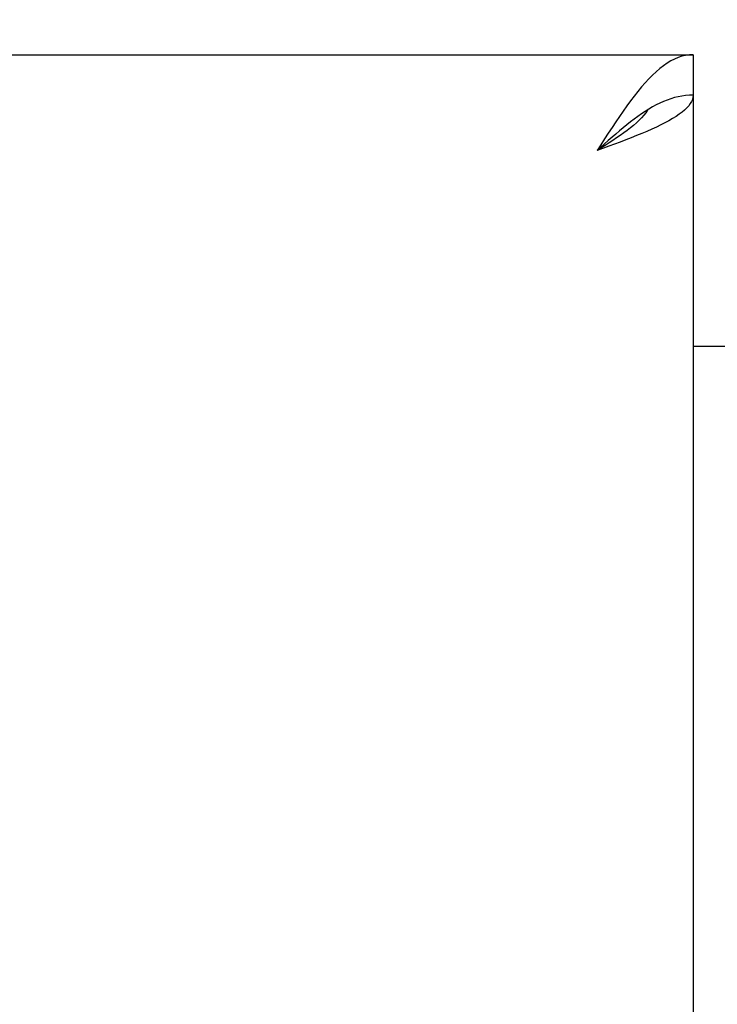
# Model space of a CAD drawing. Header units: inches. Extents: x 0 to 202, y 0 to 130.
# Tile 56 of 77: x 62.86 to 64.65, y 89.77 to 92.3. Entities that reach past the tile are written whole.
import ezdxf

# ---------------------------------------------------------------- set-up
doc = ezdxf.new("R2010")
doc.units = ezdxf.units.IN
doc.header["$LTSCALE"] = 11.091132
doc.header["$MEASUREMENT"] = 0
doc.layers.get('0').update_dxf_attribs({"linetype": 'CONTINUOUS'})
doc.layers.add('DIMENSIONS', color=7, linetype='CONTINUOUS')
doc.styles.get("Standard").update_dxf_attribs({"font": 'txt', "width": 0.8})
doc.dimstyles.new('DIMSTYLE_3', dxfattribs={"dimtxt": 0.925249, "dimasz": 1.186217, "dimexe": 0.09, "dimexo": 0.07, "dimgap": 0.039, "dimtad": 0, "dimtih": 1, "dimtoh": 1, "dimzin": 4, "dimdsep": 46, "dimtxsty": 'Standard', "dimblk": '_FILLED', "dimblk1": '_FILLED', "dimblk2": '_FILLED', "dimcen": 0.09, "dimadec": 0, "dimazin": 0, "dimtfac": 1, "dimtofl": 0, "dimtmove": 0, "dimatfit": 3, "dimldrblk": '_FILLED', "dimfxl": 0, "dimtolj": 1, "dimtzin": 4, "dimarcsym": 0})

# ---------------------------------------------------------------- blocks, each defined once
blk = doc.blocks.new('_FILLED')
at = {"color": 0, "linetype": 'ByBlock'}
blk.add_solid([(0, 0), (-1, 0.2), (-1, -0.2)], dxfattribs=at)
blk = doc.blocks.new('*D13')
at = {"layer": 'DIMENSIONS', "color": 2, "linetype": 'Continuous'}
for p, q in [((66.4661, 83.5072), (64.0936, 83.5072)), ((70.0911, 83.5072), (72.3695, 83.5072))]:
    blk.add_line(p, q, dxfattribs=at)
at = {"layer": 'DIMENSIONS', "color": 2, "linetype": 'Continuous', "xscale": 1.1862172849, "yscale": 1.1862172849, "zscale": 1.1862172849}
blk.add_blockref('_FILLED', (66.4661, 83.5072), dxfattribs=at)
at = {"layer": 'DIMENSIONS', "color": 2, "linetype": 'Continuous', "xscale": 1.1862172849, "yscale": 1.1862172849, "zscale": 1.1862172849, "rotation": 180}
blk.add_blockref('_FILLED', (70.0911, 83.5072), dxfattribs=at)
at = {"layer": 'DIMENSIONS', "color": 2, "linetype": 'Continuous', "insert": (72.8321, 83.9699), "char_height": 0.92525, "width": 2.960798, "attachment_point": 1, "line_spacing_factor": 0.9}
blk.add_mtext('3.63', dxfattribs=at)
blk = doc.blocks.new('*D14')
at = {"layer": 'DIMENSIONS', "color": 2, "linetype": 'Continuous'}
for p, q in [((60.9661, 81.5855), (58.6019, 81.5855)), ((64.5911, 81.5855), (66.9635, 81.5855))]:
    blk.add_line(p, q, dxfattribs=at)
at = {"layer": 'DIMENSIONS', "color": 2, "linetype": 'Continuous', "xscale": 1.1862172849, "yscale": 1.1862172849, "zscale": 1.1862172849}
blk.add_blockref('_FILLED', (60.9661, 81.5855), dxfattribs=at)
at = {"layer": 'DIMENSIONS', "color": 2, "linetype": 'Continuous', "xscale": 1.1862172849, "yscale": 1.1862172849, "zscale": 1.1862172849, "rotation": 180}
blk.add_blockref('_FILLED', (64.5911, 81.5855), dxfattribs=at)
at = {"layer": 'DIMENSIONS', "color": 2, "linetype": 'Continuous', "insert": (58.1393, 82.0481), "char_height": 0.92525, "width": 2.960798, "attachment_point": 3, "line_spacing_factor": 0.9}
blk.add_mtext('3.63', dxfattribs=at)
blk = doc.blocks.new('*D17')
at = {"layer": 'DIMENSIONS', "color": 2, "linetype": 'Continuous'}
for p, q in [((50.4953, 92.2119), (50.4953, 95.7727)), ((50.4953, 95.7727), (51.5155, 95.7727)), ((50.4953, 91.0869), (50.4953, 88.7145))]:
    blk.add_line(p, q, dxfattribs=at)
at = {"layer": 'DIMENSIONS', "color": 2, "linetype": 'Continuous', "xscale": 1.1862172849, "yscale": 1.1862172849, "zscale": 1.1862172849}
for p, rotation in [((50.4953, 92.2119), 270), ((50.4953, 91.0869), 90)]:
    blk.add_blockref('_FILLED', p, dxfattribs=dict(at, rotation=rotation))
at = {"layer": 'DIMENSIONS', "color": 2, "linetype": 'Continuous', "insert": (51.9781, 96.2353), "char_height": 0.92525, "width": 2.960798, "attachment_point": 1, "line_spacing_factor": 0.9}
blk.add_mtext('1.13', dxfattribs=at)

msp = doc.modelspace()

# ---------------------------------------------------------------- linework, layer by layer
at = {"color": 3, "linetype": 'Continuous'}
for p, q in [((41.7786, 92.2119), (64.5911, 92.2119)), ((64.5911, 92.1079), (64.5911, 41.8159)), ((64.3743, 91.9764), (64.3446, 91.9654)), ((64.5911, 91.4619), (66.4661, 91.4619))]:
    msp.add_line(p, q, dxfattribs=at)
at = {"color": 7, "linetype": 'Continuous'}
msp.add_line((64.5911, 92.2119), (64.5911, 92.1079), dxfattribs=at)
at = {"color": 3, "linetype": 'Continuous'}
for points in [[(64.5911, 92.2119), (64.5816, 92.2115), (64.5721, 92.2101), (64.5626, 92.2079), (64.5531, 92.2048), (64.5436, 92.2008), (64.5342, 92.1959), (64.5247, 92.1902), (64.5152, 92.1837), (64.5057, 92.1763), (64.4962, 92.1683), (64.4868, 92.1595), (64.4773, 92.15), (64.4679, 92.1398), (64.4584, 92.1289), (64.4489, 92.1175)], [(64.4489, 92.1175), (64.4394, 92.1055), (64.4299, 92.093), (64.4204, 92.08), (64.4109, 92.0666), (64.4015, 92.0529), (64.392, 92.0388), (64.3825, 92.0244), (64.373, 92.0099), (64.3635, 91.9951), (64.354, 91.9803), (64.3446, 91.9654)], [(64.5911, 92.1079), (64.5906, 92.1024), (64.5893, 92.097), (64.587, 92.0915), (64.5839, 92.086), (64.5799, 92.0805), (64.575, 92.075), (64.5693, 92.0695), (64.5628, 92.0641), (64.5555, 92.0586), (64.5474, 92.0531), (64.5386, 92.0476), (64.529, 92.0421), (64.5189, 92.0367), (64.508, 92.0312), (64.4966, 92.0257)], [(64.4966, 92.0257), (64.4846, 92.0202), (64.4721, 92.0147), (64.4591, 92.0093), (64.4457, 92.0038), (64.432, 91.9983), (64.4179, 91.9928), (64.4036, 91.9873), (64.389, 91.9819), (64.3743, 91.9764)]]:
    msp.add_lwpolyline(points, dxfattribs=at)
at = {"color": 7, "linetype": 'Continuous'}
for points in [[(64.5911, 92.1079), (64.5816, 92.1077), (64.5721, 92.1069), (64.5626, 92.1056), (64.5531, 92.1038), (64.5436, 92.1015), (64.5342, 92.0987), (64.5247, 92.0954), (64.5152, 92.0916), (64.5057, 92.0874), (64.4962, 92.0827)], [(64.4773, 92.0721), (64.4679, 92.0662), (64.4584, 92.06), (64.4489, 92.0533), (64.4394, 92.0464), (64.4299, 92.0392), (64.4204, 92.0317), (64.4109, 92.0239), (64.4015, 92.016), (64.392, 92.0078), (64.3825, 91.9995), (64.373, 91.9911), (64.3635, 91.9826), (64.354, 91.974), (64.3446, 91.9654)], [(64.4752, 92.0708), (64.4742, 92.069), (64.4696, 92.0626), (64.4644, 92.0561), (64.4586, 92.0496), (64.4522, 92.0431), (64.4453, 92.0367), (64.4379, 92.0302), (64.4299, 92.0237), (64.4216, 92.0172), (64.4128, 92.0108), (64.4038, 92.0043), (64.3943, 91.9978), (64.3847, 91.9913), (64.3748, 91.9848), (64.3648, 91.9784), (64.3547, 91.9719), (64.3446, 91.9654)], [(64.4962, 92.0827), (64.4868, 92.0776), (64.4773, 92.0721)]]:
    msp.add_lwpolyline(points, dxfattribs=at)

# ---------------------------------------------------------------- dimensions: what is measured, and where the dimension line sits
at = {"layer": 'DIMENSIONS', "color": 2, "linetype": 'Continuous'}
for base, p1, p2, angle, picture, middle in [((50.4953481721, 92.2119135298), (60.9660504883, 91.0869135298), (64.5710504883, 92.2119135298), 90, '*D17', (53.4585189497, 95.7727161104)), ((60.9660504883, 81.5854577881), (64.5910504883, 92.0879135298), (60.9660504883, 91.0869135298), 180, '*D14', (56.6589098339, 81.5854577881)), ((66.4660504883, 83.5072279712), (70.0910504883, 91.0869135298), (66.4660504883, 41.8359135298), 180, '*D13', (74.3125125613, 83.5072279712))]:
    dim = msp.add_linear_dim(base=base, p1=p1, p2=p2, angle=angle, dimstyle='DIMSTYLE_3', dxfattribs=at)
    dim.commit()
    dim.dimension.update_dxf_attribs({"geometry": picture, "text_midpoint": middle, "dimtype": 160})

doc.saveas('drawing.dxf')
